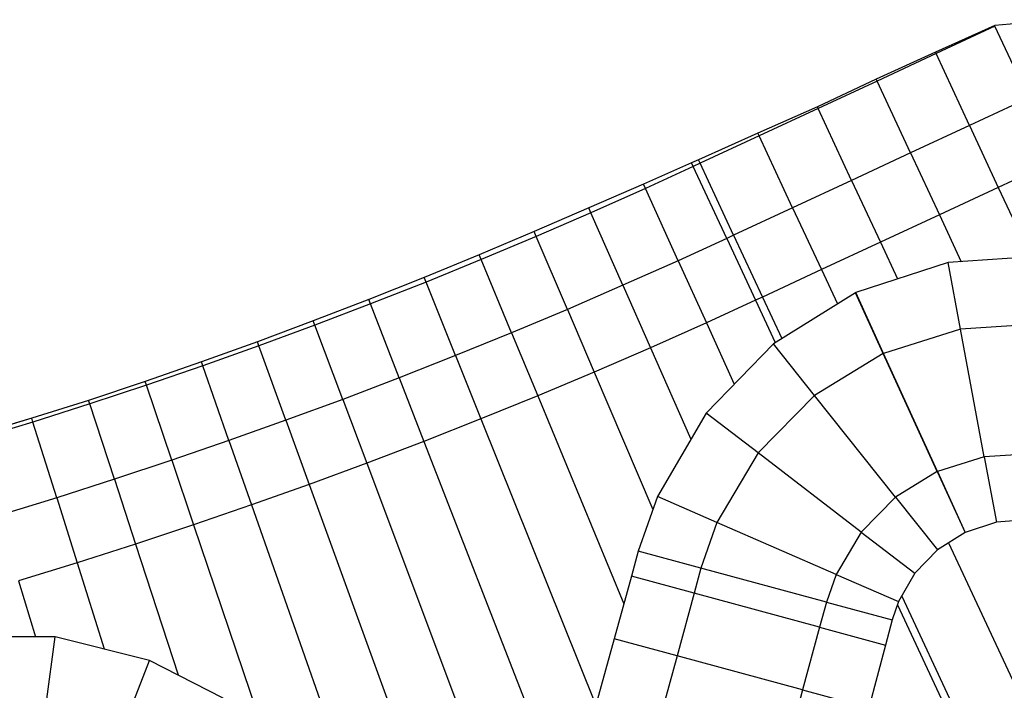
# Model space of a CAD drawing. Extents: x 1075205 to 1080159, y 1572534 to 1573545.
# Tile 23 of 29: x 1078754 to 1079056, y 1572814 to 1573020. Entities that reach past the tile are written whole.
import ezdxf

# ---------------------------------------------------------------- set-up
doc = ezdxf.new("R2010")
doc.units = 0
doc.header["$MEASUREMENT"] = 0
doc.layers.add('Canal', color=8, linetype='Continuous')

msp = doc.modelspace()

# ---------------------------------------------------------------- linework, layer by layer
msp.add_lwpolyline([(1079074.65, 1573020.4), (1079053.44, 1573018.57), (1079035.19, 1573010.39), (1079017.01, 1573002.04), (1078998.91, 1572993.54), (1078980.63, 1572985.43), (1078962.35, 1572977.29), (1078960.25, 1572976.33), (1078945.45, 1572969.74), (1078928.65, 1572962.44), (1078911.82, 1572955.21), (1078894.96, 1572948.05), (1078878.03, 1572941.08), (1078861.01, 1572934.29), (1078843.93, 1572927.69), (1078826.76, 1572921.29), (1078809.53, 1572915.07), (1078792.23, 1572909.05), (1078774.86, 1572903.21), (1078757.38, 1572897.74), (1078739.84, 1572892.46)])
at = {"layer": 'Canal', "extrusion": (0.134423, -0.286237, -0.948683)}
for p, q in [((1079053.44, 1573018.57, 72.18), (1079035.19, 1573010.39, 72.06)), ((1079053.53, 1573018.38, 72.24), (1079035.4, 1573009.94, 72.22)), ((1079053.53, 1573018.38, 72.24), (1079053.44, 1573018.57, 72.18)), ((1079035.19, 1573010.39, 72.06), (1079017.01, 1573002.04, 72)), ((1079035.4, 1573009.94, 72.22), (1079017.26, 1573001.51, 72.2)), ((1079035.4, 1573009.94, 72.22), (1079035.19, 1573010.39, 72.06)), ((1079035.4, 1573009.94, 72.22), (1079035.19, 1573010.39, 72.06)), ((1079017.01, 1573002.04, 72), (1078998.91, 1572993.54, 72)), ((1079017.26, 1573001.51, 72.2), (1078999.13, 1572993.07, 72.17)), ((1079017.26, 1573001.51, 72.2), (1079017.01, 1573002.04, 72)), ((1079017.26, 1573001.51, 72.2), (1079017.01, 1573002.04, 72)), ((1078998.91, 1572993.54, 72), (1078980.63, 1572985.43, 71.86)), ((1078999.13, 1572993.07, 72.17), (1078981, 1572984.63, 72.15)), ((1078999.13, 1572993.07, 72.17), (1078998.91, 1572993.54, 72)), ((1078999.13, 1572993.07, 72.17), (1078998.91, 1572993.54, 72)), ((1078980.63, 1572985.43, 71.86), (1078962.35, 1572977.29, 71.72)), ((1078981, 1572984.63, 72.15), (1078962.87, 1572976.19, 72.13)), ((1078981, 1572984.63, 72.15), (1078980.63, 1572985.43, 71.86)), ((1078981, 1572984.63, 72.15), (1078980.63, 1572985.43, 71.86)), ((1078962.35, 1572977.29, 71.72), (1078960.25, 1572976.33, 71.71)), ((1078962.87, 1572976.19, 72.13), (1078962.35, 1572977.29, 71.72)), ((1078962.87, 1572976.19, 72.13), (1078962.35, 1572977.29, 71.72)), ((1078960.77, 1572975.21, 72.12), (1078960.25, 1572976.33, 71.71)), ((1078962.87, 1572976.19, 72.13), (1078960.77, 1572975.21, 72.12))]:
    msp.add_line(p, q, dxfattribs=at)
at = {"layer": 'Canal', "extrusion": (0.001055, 0.000490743, -0.999999)}
for p, q in [((1079053.53, 1573018.38, 72.24), (1079035.4, 1573009.94, 72.22)), ((1079063.82, 1572996.26, 72.24), (1079053.53, 1573018.38, 72.24)), ((1079035.4, 1573009.94, 72.22), (1079017.26, 1573001.51, 72.2)), ((1079045.69, 1572987.82, 72.22), (1079035.4, 1573009.94, 72.22)), ((1079045.69, 1572987.82, 72.22), (1079035.4, 1573009.94, 72.22)), ((1079017.26, 1573001.51, 72.2), (1078999.13, 1572993.07, 72.17)), ((1079027.56, 1572979.38, 72.2), (1079017.26, 1573001.51, 72.2)), ((1079027.56, 1572979.38, 72.2), (1079017.26, 1573001.51, 72.2)), ((1079063.82, 1572996.26, 72.24), (1079045.69, 1572987.82, 72.22)), ((1078999.13, 1572993.07, 72.17), (1078981, 1572984.63, 72.15)), ((1079009.43, 1572970.95, 72.17), (1078999.13, 1572993.07, 72.17)), ((1079009.43, 1572970.95, 72.17), (1078999.13, 1572993.07, 72.17)), ((1079045.69, 1572987.82, 72.22), (1079027.56, 1572979.38, 72.2)), ((1078981, 1572984.63, 72.15), (1078962.87, 1572976.19, 72.13)), ((1078991.29, 1572962.51, 72.15), (1078981, 1572984.63, 72.15)), ((1078991.29, 1572962.51, 72.15), (1078981, 1572984.63, 72.15)), ((1079027.56, 1572979.38, 72.2), (1079009.43, 1572970.95, 72.17)), ((1078962.87, 1572976.19, 72.13), (1078960.77, 1572975.21, 72.12)), ((1078971.06, 1572953.09, 72.12), (1078960.77, 1572975.21, 72.12)), ((1078973.16, 1572954.07, 72.13), (1078962.87, 1572976.19, 72.13)), ((1078973.16, 1572954.07, 72.13), (1078962.87, 1572976.19, 72.13)), ((1079009.43, 1572970.95, 72.17), (1078991.29, 1572962.51, 72.15)), ((1078991.29, 1572962.51, 72.15), (1078973.16, 1572954.07, 72.13)), ((1078973.16, 1572954.07, 72.13), (1078971.06, 1572953.09, 72.12))]:
    msp.add_line(p, q, dxfattribs=at)
at = {"layer": 'Canal', "extrusion": (0.029009, -0.065084, 0.997458)}
for p, q in [((1079063.82, 1572996.26, 72.24), (1079045.69, 1572987.82, 72.22)), ((1079045.69, 1572987.82, 72.22), (1079027.56, 1572979.38, 72.2)), ((1079045.69, 1572987.82, 72.22), (1079054.55, 1572968.78, 70.72)), ((1079045.69, 1572987.82, 72.22), (1079054.55, 1572968.78, 70.72)), ((1079027.56, 1572979.38, 72.2), (1079009.43, 1572970.95, 72.17)), ((1079027.56, 1572979.38, 72.2), (1079036.42, 1572960.34, 70.7)), ((1079027.56, 1572979.38, 72.2), (1079036.42, 1572960.34, 70.7)), ((1079072.68, 1572977.22, 70.74), (1079054.55, 1572968.78, 70.72)), ((1079009.43, 1572970.95, 72.17), (1078991.29, 1572962.51, 72.15)), ((1079009.43, 1572970.95, 72.17), (1079018.29, 1572951.91, 70.67)), ((1079009.43, 1572970.95, 72.17), (1079018.29, 1572951.91, 70.67)), ((1079054.55, 1572968.78, 70.72), (1079036.42, 1572960.34, 70.7)), ((1078991.29, 1572962.51, 72.15), (1078973.16, 1572954.07, 72.13)), ((1078991.29, 1572962.51, 72.15), (1079000.15, 1572943.47, 70.65)), ((1078991.29, 1572962.51, 72.15), (1079000.15, 1572943.47, 70.65)), ((1079036.42, 1572960.34, 70.7), (1079018.29, 1572951.91, 70.67)), ((1078973.16, 1572954.07, 72.13), (1078971.06, 1572953.09, 72.12)), ((1078971.06, 1572953.09, 72.12), (1078979.92, 1572934.05, 70.62)), ((1078973.16, 1572954.07, 72.13), (1078982.02, 1572935.03, 70.63)), ((1078973.16, 1572954.07, 72.13), (1078982.02, 1572935.03, 70.63)), ((1079018.29, 1572951.91, 70.67), (1079000.15, 1572943.47, 70.65)), ((1079000.15, 1572943.47, 70.65), (1078982.02, 1572935.03, 70.63)), ((1078982.02, 1572935.03, 70.63), (1078979.92, 1572934.05, 70.62))]:
    msp.add_line(p, q, dxfattribs=at)
at = {"layer": 'Canal', "extrusion": (-0.001055, -0.000490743, 0.999999)}
for p, q in [((1079072.68, 1572977.22, 70.74), (1079054.55, 1572968.78, 70.72)), ((1079054.55, 1572968.78, 70.72), (1079036.42, 1572960.34, 70.7)), ((1079054.55, 1572968.78, 70.72), (1079064.52, 1572947.36, 70.72)), ((1079054.55, 1572968.78, 70.72), (1079064.52, 1572947.36, 70.72)), ((1079036.42, 1572960.34, 70.7), (1079018.29, 1572951.91, 70.67)), ((1079036.42, 1572960.34, 70.7), (1079043.14, 1572945.9, 70.7)), ((1079036.42, 1572960.34, 70.7), (1079043.14, 1572945.9, 70.7)), ((1079018.29, 1572951.91, 70.67), (1079000.15, 1572943.47, 70.65)), ((1079018.29, 1572951.91, 70.67), (1079023.55, 1572940.59, 70.67)), ((1079018.29, 1572951.91, 70.67), (1079023.55, 1572940.59, 70.67)), ((1079000.15, 1572943.47, 70.65), (1078982.02, 1572935.03, 70.63)), ((1079000.15, 1572943.47, 70.65), (1079005.06, 1572932.93, 70.65)), ((1079000.15, 1572943.47, 70.65), (1079005.06, 1572932.93, 70.65)), ((1078982.02, 1572935.03, 70.63), (1078979.92, 1572934.05, 70.62)), ((1078982.02, 1572935.03, 70.63), (1078987.96, 1572922.27, 70.63)), ((1078982.02, 1572935.03, 70.63), (1078987.96, 1572922.27, 70.63)), ((1078979.92, 1572934.05, 70.62), (1078985.98, 1572921.03, 70.62)), ((1079039.26, 1572859.43, 70.65), (1079088.42, 1572753.8, 70.65)), ((1079039.26, 1572859.43, 70.65), (1079088.42, 1572753.8, 70.65)), ((1079024.84, 1572843.03, 70.63), (1079070.29, 1572745.36, 70.63)), ((1079024.84, 1572843.03, 70.63), (1079070.29, 1572745.36, 70.63)), ((1079023.53, 1572840.34, 70.62), (1079068.19, 1572744.39, 70.62))]:
    msp.add_line(p, q, dxfattribs=at)
at = {"layer": 'Canal'}
for p, q in [((1078960.25, 1572976.33, 71.71), (1078945.45, 1572969.74, 71.63)), ((1078960.77, 1572975.21, 72.12), (1078946.04, 1572968.45, 72.1)), ((1078960.77, 1572975.21, 72.12), (1078946.04, 1572968.45, 72.1)), ((1078960.77, 1572975.21, 72.12), (1078960.25, 1572976.33, 71.71)), ((1078971.06, 1572953.09, 72.12), (1078960.77, 1572975.21, 72.12)), ((1078945.45, 1572969.74, 71.63), (1078928.65, 1572962.44, 71.54)), ((1078946.04, 1572968.45, 72.1), (1078929.3, 1572960.97, 72.08)), ((1078946.04, 1572968.45, 72.1), (1078929.3, 1572960.97, 72.08)), ((1078946.04, 1572968.45, 72.1), (1078945.45, 1572969.74, 71.63)), ((1078946.04, 1572968.45, 72.1), (1078945.45, 1572969.74, 71.63)), ((1078956.11, 1572946.22, 72.1), (1078946.04, 1572968.45, 72.1)), ((1078956.11, 1572946.22, 72.1), (1078946.04, 1572968.45, 72.1)), ((1078928.65, 1572962.44, 71.54), (1078911.82, 1572955.21, 71.5)), ((1078929.3, 1572960.97, 72.08), (1078928.65, 1572962.44, 71.54)), ((1078929.3, 1572960.97, 72.08), (1078928.65, 1572962.44, 71.54)), ((1078929.3, 1572960.97, 72.08), (1078912.48, 1572953.68, 72.06)), ((1078929.3, 1572960.97, 72.08), (1078912.48, 1572953.68, 72.06)), ((1078939.13, 1572938.64, 72.08), (1078929.3, 1572960.97, 72.08)), ((1078939.13, 1572938.64, 72.08), (1078929.3, 1572960.97, 72.08)), ((1078911.82, 1572955.21, 71.5), (1078894.96, 1572948.05, 71.5)), ((1078912.48, 1572953.68, 72.06), (1078895.58, 1572946.57, 72.03)), ((1078912.48, 1572953.68, 72.06), (1078895.58, 1572946.57, 72.03)), ((1078912.48, 1572953.68, 72.06), (1078911.82, 1572955.21, 71.5)), ((1078912.48, 1572953.68, 72.06), (1078911.82, 1572955.21, 71.5)), ((1078922.06, 1572931.24, 72.06), (1078912.48, 1572953.68, 72.06)), ((1078922.06, 1572931.24, 72.06), (1078912.48, 1572953.68, 72.06)), ((1078971.06, 1572953.09, 72.12), (1078956.11, 1572946.22, 72.1)), ((1078971.06, 1572953.09, 72.12), (1078956.11, 1572946.22, 72.1)), ((1078971.06, 1572953.09, 72.12), (1078979.92, 1572934.05, 70.62)), ((1078894.96, 1572948.05, 71.5), (1078878.03, 1572941.08, 71.5)), ((1078895.58, 1572946.57, 72.03), (1078894.96, 1572948.05, 71.5)), ((1078895.58, 1572946.57, 72.03), (1078894.96, 1572948.05, 71.5)), ((1079068.92, 1572947.66, 70.73), (1079039.09, 1572945.62, 70.69)), ((1078895.58, 1572946.57, 72.03), (1078878.6, 1572939.65, 72.01)), ((1078895.58, 1572946.57, 72.03), (1078878.6, 1572939.65, 72.01)), ((1078904.91, 1572924.03, 72.03), (1078895.58, 1572946.57, 72.03)), ((1078904.91, 1572924.03, 72.03), (1078895.58, 1572946.57, 72.03)), ((1078956.11, 1572946.22, 72.1), (1078939.13, 1572938.64, 72.08)), ((1078956.11, 1572946.22, 72.1), (1078939.13, 1572938.64, 72.08)), ((1078956.11, 1572946.22, 72.1), (1078964.79, 1572927.1, 70.6)), ((1078956.11, 1572946.22, 72.1), (1078964.79, 1572927.1, 70.6)), ((1079039.09, 1572945.62, 70.69), (1079010.7, 1572936.43, 70.66)), ((1079042.89, 1572925.18, 69.21), (1079039.09, 1572945.62, 70.69)), ((1079042.89, 1572925.18, 69.21), (1079039.09, 1572945.62, 70.69)), ((1078878.03, 1572941.08, 71.5), (1078861.01, 1572934.29, 71.5)), ((1078878.6, 1572939.65, 72.01), (1078878.03, 1572941.08, 71.5)), ((1078878.6, 1572939.65, 72.01), (1078878.03, 1572941.08, 71.5)), ((1078878.6, 1572939.65, 72.01), (1078861.54, 1572932.93, 71.99)), ((1078878.6, 1572939.65, 72.01), (1078861.54, 1572932.93, 71.99)), ((1078887.68, 1572917.01, 72.01), (1078878.6, 1572939.65, 72.01)), ((1078887.68, 1572917.01, 72.01), (1078878.6, 1572939.65, 72.01)), ((1078939.13, 1572938.64, 72.08), (1078922.06, 1572931.24, 72.06)), ((1078939.13, 1572938.64, 72.08), (1078922.06, 1572931.24, 72.06)), ((1078939.13, 1572938.64, 72.08), (1078947.59, 1572919.41, 70.58)), ((1078939.13, 1572938.64, 72.08), (1078947.59, 1572919.41, 70.58)), ((1079010.6, 1572936.38, 70.66), (1078985.41, 1572920.67, 70.62)), ((1079010.7, 1572936.43, 70.66), (1079010.6, 1572936.38, 70.66)), ((1079019.15, 1572917.68, 69.19), (1079010.6, 1572936.38, 70.66)), ((1079019.15, 1572917.68, 69.19), (1079010.6, 1572936.38, 70.66)), ((1079019.23, 1572917.71, 69.19), (1079010.7, 1572936.43, 70.66)), ((1079019.23, 1572917.71, 69.19), (1079010.7, 1572936.43, 70.66)), ((1078861.01, 1572934.29, 71.5), (1078843.93, 1572927.69, 71.5)), ((1078861.54, 1572932.93, 71.99), (1078844.42, 1572926.39, 71.96)), ((1078861.54, 1572932.93, 71.99), (1078844.42, 1572926.39, 71.96)), ((1078861.54, 1572932.93, 71.99), (1078861.01, 1572934.29, 71.5)), ((1078861.54, 1572932.93, 71.99), (1078861.01, 1572934.29, 71.5)), ((1078870.37, 1572910.18, 71.99), (1078861.54, 1572932.93, 71.99)), ((1078870.37, 1572910.18, 71.99), (1078861.54, 1572932.93, 71.99)), ((1078979.92, 1572934.05, 70.62), (1078964.79, 1572927.1, 70.6)), ((1078979.92, 1572934.05, 70.62), (1078964.79, 1572927.1, 70.6)), ((1078979.92, 1572934.05, 70.62), (1078985.98, 1572921.03, 70.62)), ((1078922.06, 1572931.24, 72.06), (1078904.91, 1572924.03, 72.03)), ((1078922.06, 1572931.24, 72.06), (1078904.91, 1572924.03, 72.03)), ((1078922.06, 1572931.24, 72.06), (1078930.3, 1572911.92, 70.56)), ((1078922.06, 1572931.24, 72.06), (1078930.3, 1572911.92, 70.56)), ((1078843.93, 1572927.69, 71.5), (1078826.76, 1572921.29, 71.5)), ((1078844.42, 1572926.39, 71.96), (1078827.22, 1572920.04, 71.94)), ((1078844.42, 1572926.39, 71.96), (1078827.22, 1572920.04, 71.94)), ((1078844.42, 1572926.39, 71.96), (1078843.93, 1572927.69, 71.5)), ((1078844.42, 1572926.39, 71.96), (1078843.93, 1572927.69, 71.5)), ((1078852.99, 1572903.55, 71.96), (1078844.42, 1572926.39, 71.96)), ((1078852.99, 1572903.55, 71.96), (1078844.42, 1572926.39, 71.96)), ((1078964.79, 1572927.1, 70.6), (1078947.59, 1572919.41, 70.58)), ((1078964.79, 1572927.1, 70.6), (1078947.59, 1572919.41, 70.58)), ((1078964.79, 1572927.1, 70.6), (1078973.34, 1572908.24, 70.6)), ((1078964.79, 1572927.1, 70.6), (1078973.34, 1572908.24, 70.6)), ((1079067.66, 1572926.72, 69.23), (1079042.89, 1572925.18, 69.21)), ((1079067.66, 1572926.72, 69.23), (1079042.89, 1572925.18, 69.21)), ((1078904.91, 1572924.03, 72.03), (1078887.68, 1572917.01, 72.01)), ((1078904.91, 1572924.03, 72.03), (1078887.68, 1572917.01, 72.01)), ((1078904.91, 1572924.03, 72.03), (1078912.94, 1572904.62, 70.53)), ((1078904.91, 1572924.03, 72.03), (1078912.94, 1572904.62, 70.53)), ((1079042.89, 1572925.18, 69.21), (1079019.23, 1572917.71, 69.19)), ((1079042.89, 1572925.18, 69.21), (1079019.23, 1572917.71, 69.19)), ((1079050.21, 1572885.86, 69.21), (1079042.89, 1572925.18, 69.21)), ((1079050.21, 1572885.86, 69.21), (1079042.89, 1572925.18, 69.21)), ((1078826.76, 1572921.29, 71.5), (1078809.53, 1572915.07, 71.5)), ((1078827.22, 1572920.04, 71.94), (1078809.95, 1572913.89, 71.92)), ((1078827.22, 1572920.04, 71.94), (1078809.95, 1572913.89, 71.92)), ((1078827.22, 1572920.04, 71.94), (1078826.76, 1572921.29, 71.5)), ((1078827.22, 1572920.04, 71.94), (1078826.76, 1572921.29, 71.5)), ((1078835.54, 1572897.1, 71.94), (1078827.22, 1572920.04, 71.94)), ((1078835.54, 1572897.1, 71.94), (1078827.22, 1572920.04, 71.94)), ((1078985.41, 1572920.67, 70.62), (1078964.7, 1572899.33, 70.59)), ((1078998.07, 1572904.75, 69.17), (1078985.41, 1572920.67, 70.62)), ((1078998.07, 1572904.75, 69.17), (1078985.41, 1572920.67, 70.62)), ((1078887.68, 1572917.01, 72.01), (1078870.37, 1572910.18, 71.99)), ((1078887.68, 1572917.01, 72.01), (1078870.37, 1572910.18, 71.99)), ((1078887.68, 1572917.01, 72.01), (1078895.49, 1572897.51, 70.51)), ((1078887.68, 1572917.01, 72.01), (1078895.49, 1572897.51, 70.51)), ((1078947.59, 1572919.41, 70.58), (1078930.3, 1572911.92, 70.56)), ((1078947.59, 1572919.41, 70.58), (1078930.3, 1572911.92, 70.56)), ((1078947.59, 1572919.41, 70.58), (1078959.98, 1572891.25, 70.58)), ((1078947.59, 1572919.41, 70.58), (1078959.98, 1572891.25, 70.58)), ((1079019.15, 1572917.68, 69.19), (1078998.07, 1572904.75, 69.17)), ((1079019.15, 1572917.68, 69.19), (1078998.07, 1572904.75, 69.17)), ((1079019.23, 1572917.71, 69.19), (1079019.15, 1572917.68, 69.19)), ((1079019.23, 1572917.71, 69.19), (1079019.15, 1572917.68, 69.19)), ((1079035.77, 1572881.3, 69.19), (1079019.15, 1572917.68, 69.19)), ((1079035.77, 1572881.3, 69.19), (1079019.15, 1572917.68, 69.19)), ((1079035.82, 1572881.32, 69.19), (1079019.23, 1572917.71, 69.19)), ((1079035.82, 1572881.32, 69.19), (1079019.23, 1572917.71, 69.19)), ((1078809.53, 1572915.07, 71.5), (1078792.23, 1572909.05, 71.5)), ((1078809.95, 1572913.89, 71.92), (1078792.61, 1572907.92, 71.89)), ((1078809.95, 1572913.89, 71.92), (1078792.61, 1572907.92, 71.89)), ((1078809.95, 1572913.89, 71.92), (1078809.53, 1572915.07, 71.5)), ((1078809.95, 1572913.89, 71.92), (1078809.53, 1572915.07, 71.5)), ((1078818.01, 1572890.86, 71.92), (1078809.95, 1572913.89, 71.92)), ((1078818.01, 1572890.86, 71.92), (1078809.95, 1572913.89, 71.92)), ((1078930.3, 1572911.92, 70.56), (1078912.94, 1572904.62, 70.53)), ((1078930.3, 1572911.92, 70.56), (1078912.94, 1572904.62, 70.53)), ((1078930.3, 1572911.92, 70.56), (1078948.34, 1572869.69, 70.56)), ((1078930.3, 1572911.92, 70.56), (1078948.34, 1572869.69, 70.56)), ((1078792.23, 1572909.05, 71.5), (1078774.86, 1572903.21, 71.5)), ((1078792.61, 1572907.92, 71.89), (1078775.21, 1572902.15, 71.87)), ((1078792.61, 1572907.92, 71.89), (1078775.21, 1572902.15, 71.87)), ((1078792.61, 1572907.92, 71.89), (1078792.23, 1572909.05, 71.5)), ((1078792.61, 1572907.92, 71.89), (1078792.23, 1572909.05, 71.5)), ((1078800.42, 1572884.81, 71.89), (1078792.61, 1572907.92, 71.89)), ((1078800.42, 1572884.81, 71.89), (1078792.61, 1572907.92, 71.89)), ((1078870.37, 1572910.18, 71.99), (1078852.99, 1572903.55, 71.96)), ((1078870.37, 1572910.18, 71.99), (1078852.99, 1572903.55, 71.96)), ((1078870.37, 1572910.18, 71.99), (1078877.97, 1572890.6, 70.49)), ((1078870.37, 1572910.18, 71.99), (1078877.97, 1572890.6, 70.49)), ((1078912.94, 1572904.62, 70.53), (1078895.49, 1572897.51, 70.51)), ((1078912.94, 1572904.62, 70.53), (1078895.49, 1572897.51, 70.51)), ((1078912.94, 1572904.62, 70.53), (1078939.41, 1572840.65, 70.53)), ((1078912.94, 1572904.62, 70.53), (1078939.41, 1572840.65, 70.53)), ((1078998.07, 1572904.75, 69.17), (1078980.67, 1572887.06, 69.15)), ((1078998.07, 1572904.75, 69.17), (1078980.67, 1572887.06, 69.15)), ((1079022.96, 1572873.44, 69.17), (1078998.07, 1572904.75, 69.17)), ((1079022.96, 1572873.44, 69.17), (1078998.07, 1572904.75, 69.17)), ((1078774.86, 1572903.21, 71.5), (1078757.38, 1572897.74, 71.44)), ((1078775.21, 1572902.15, 71.87), (1078757.74, 1572896.58, 71.85)), ((1078775.21, 1572902.15, 71.87), (1078757.74, 1572896.58, 71.85)), ((1078775.21, 1572902.15, 71.87), (1078774.86, 1572903.21, 71.5)), ((1078775.21, 1572902.15, 71.87), (1078774.86, 1572903.21, 71.5)), ((1078782.76, 1572878.95, 71.87), (1078775.21, 1572902.15, 71.87)), ((1078782.76, 1572878.95, 71.87), (1078775.21, 1572902.15, 71.87)), ((1078852.99, 1572903.55, 71.96), (1078835.54, 1572897.1, 71.94)), ((1078852.99, 1572903.55, 71.96), (1078835.54, 1572897.1, 71.94)), ((1078852.99, 1572903.55, 71.96), (1078860.37, 1572883.88, 70.46)), ((1078852.99, 1572903.55, 71.96), (1078860.37, 1572883.88, 70.46)), ((1078964.7, 1572899.33, 70.59), (1078949.73, 1572873.68, 70.56)), ((1078980.67, 1572887.06, 69.15), (1078964.7, 1572899.33, 70.59)), ((1078980.67, 1572887.06, 69.15), (1078964.7, 1572899.33, 70.59)), ((1078757.38, 1572897.74, 71.44), (1078739.84, 1572892.46, 71.39)), ((1078757.74, 1572896.58, 71.85), (1078740.22, 1572891.19, 71.83)), ((1078757.74, 1572896.58, 71.85), (1078740.22, 1572891.19, 71.83)), ((1078757.74, 1572896.58, 71.85), (1078757.38, 1572897.74, 71.44)), ((1078757.74, 1572896.58, 71.85), (1078757.38, 1572897.74, 71.44)), ((1078765.04, 1572873.29, 71.85), (1078757.74, 1572896.58, 71.85)), ((1078765.04, 1572873.29, 71.85), (1078757.74, 1572896.58, 71.85)), ((1078835.54, 1572897.1, 71.94), (1078818.01, 1572890.86, 71.92)), ((1078835.54, 1572897.1, 71.94), (1078818.01, 1572890.86, 71.92)), ((1078835.54, 1572897.1, 71.94), (1078842.7, 1572877.36, 70.44)), ((1078835.54, 1572897.1, 71.94), (1078842.7, 1572877.36, 70.44)), ((1078895.49, 1572897.51, 70.51), (1078877.97, 1572890.6, 70.49)), ((1078895.49, 1572897.51, 70.51), (1078877.97, 1572890.6, 70.49)), ((1078895.49, 1572897.51, 70.51), (1078930.82, 1572809.39, 70.51)), ((1078895.49, 1572897.51, 70.51), (1078930.82, 1572809.39, 70.51)), ((1078818.01, 1572890.86, 71.92), (1078800.42, 1572884.81, 71.89)), ((1078818.01, 1572890.86, 71.92), (1078800.42, 1572884.81, 71.89)), ((1078818.01, 1572890.86, 71.92), (1078824.95, 1572871.04, 70.42)), ((1078818.01, 1572890.86, 71.92), (1078824.95, 1572871.04, 70.42)), ((1078877.97, 1572890.6, 70.49), (1078860.37, 1572883.88, 70.46)), ((1078877.97, 1572890.6, 70.49), (1078860.37, 1572883.88, 70.46)), ((1078877.97, 1572890.6, 70.49), (1078918.89, 1572785.15, 70.49)), ((1078877.97, 1572890.6, 70.49), (1078918.89, 1572785.15, 70.49)), ((1078980.67, 1572887.06, 69.15), (1078968.05, 1572865.68, 69.13)), ((1078980.67, 1572887.06, 69.15), (1078968.05, 1572865.68, 69.13)), ((1079012.38, 1572862.68, 69.15), (1078980.67, 1572887.06, 69.15)), ((1079012.38, 1572862.68, 69.15), (1078980.67, 1572887.06, 69.15)), ((1079065.26, 1572886.79, 69.23), (1079050.21, 1572885.86, 69.21)), ((1079065.26, 1572886.79, 69.23), (1079050.21, 1572885.86, 69.21)), ((1078800.42, 1572884.81, 71.89), (1078782.76, 1572878.95, 71.87)), ((1078800.42, 1572884.81, 71.89), (1078782.76, 1572878.95, 71.87)), ((1078800.42, 1572884.81, 71.89), (1078807.14, 1572864.91, 70.39)), ((1078800.42, 1572884.81, 71.89), (1078807.14, 1572864.91, 70.39)), ((1078860.37, 1572883.88, 70.46), (1078842.7, 1572877.36, 70.44)), ((1078860.37, 1572883.88, 70.46), (1078842.7, 1572877.36, 70.44)), ((1078860.37, 1572883.88, 70.46), (1078901.65, 1572773.91, 70.46)), ((1078860.37, 1572883.88, 70.46), (1078901.65, 1572773.91, 70.46)), ((1079050.21, 1572885.86, 69.21), (1079035.82, 1572881.32, 69.19)), ((1079050.21, 1572885.86, 69.21), (1079035.82, 1572881.32, 69.19)), ((1079050.21, 1572885.86, 69.21), (1079053.95, 1572865.75, 70.67)), ((1079050.21, 1572885.86, 69.21), (1079053.95, 1572865.75, 70.67)), ((1079035.77, 1572881.3, 69.19), (1079022.96, 1572873.44, 69.17)), ((1079035.77, 1572881.3, 69.19), (1079022.96, 1572873.44, 69.17)), ((1079035.82, 1572881.32, 69.19), (1079035.77, 1572881.3, 69.19)), ((1079035.82, 1572881.32, 69.19), (1079035.77, 1572881.3, 69.19)), ((1079035.77, 1572881.3, 69.19), (1079044.32, 1572862.6, 70.66)), ((1079035.77, 1572881.3, 69.19), (1079044.32, 1572862.6, 70.66)), ((1079035.82, 1572881.32, 69.19), (1079044.35, 1572862.61, 70.66)), ((1079035.82, 1572881.32, 69.19), (1079044.35, 1572862.61, 70.66)), ((1078782.76, 1572878.95, 71.87), (1078765.04, 1572873.29, 71.85)), ((1078782.76, 1572878.95, 71.87), (1078765.04, 1572873.29, 71.85)), ((1078782.76, 1572878.95, 71.87), (1078789.26, 1572858.98, 70.37)), ((1078782.76, 1572878.95, 71.87), (1078789.26, 1572858.98, 70.37)), ((1078842.7, 1572877.36, 70.44), (1078824.95, 1572871.04, 70.42)), ((1078842.7, 1572877.36, 70.44), (1078824.95, 1572871.04, 70.42)), ((1078842.7, 1572877.36, 70.44), (1078880.58, 1572772.91, 70.44)), ((1078842.7, 1572877.36, 70.44), (1078880.58, 1572772.91, 70.44)), ((1078765.04, 1572873.29, 71.85), (1078747.25, 1572867.83, 71.83)), ((1078765.04, 1572873.29, 71.85), (1078747.25, 1572867.83, 71.83)), ((1078765.04, 1572873.29, 71.85), (1078771.31, 1572853.25, 70.35)), ((1078765.04, 1572873.29, 71.85), (1078771.31, 1572853.25, 70.35)), ((1078949.73, 1572873.68, 70.56), (1078943.86, 1572856.84, 70.55)), ((1078968.05, 1572865.68, 69.13), (1078949.73, 1572873.68, 70.56)), ((1078968.05, 1572865.68, 69.13), (1078949.73, 1572873.68, 70.56)), ((1079022.96, 1572873.44, 69.17), (1079012.38, 1572862.68, 69.15)), ((1079022.96, 1572873.44, 69.17), (1079012.38, 1572862.68, 69.15)), ((1079022.96, 1572873.44, 69.17), (1079035.82, 1572857.27, 70.65)), ((1079022.96, 1572873.44, 69.17), (1079035.82, 1572857.27, 70.65)), ((1078824.95, 1572871.04, 70.42), (1078807.14, 1572864.91, 70.39)), ((1078824.95, 1572871.04, 70.42), (1078807.14, 1572864.91, 70.39)), ((1078824.95, 1572871.04, 70.42), (1078854.65, 1572786.25, 70.42)), ((1078824.95, 1572871.04, 70.42), (1078854.65, 1572786.25, 70.42)), ((1078968.05, 1572865.68, 69.13), (1078963.1, 1572851.62, 69.12)), ((1078968.05, 1572865.68, 69.13), (1078963.1, 1572851.62, 69.12)), ((1079004.71, 1572849.69, 69.13), (1078968.05, 1572865.68, 69.13)), ((1079004.71, 1572849.69, 69.13), (1078968.05, 1572865.68, 69.13)), ((1079053.95, 1572865.75, 70.67), (1079044.35, 1572862.61, 70.66)), ((1079064.04, 1572866.48, 70.68), (1079053.95, 1572865.75, 70.67)), ((1078807.14, 1572864.91, 70.39), (1078789.26, 1572858.98, 70.37)), ((1078807.14, 1572864.91, 70.39), (1078789.26, 1572858.98, 70.37)), ((1078807.14, 1572864.91, 70.39), (1078827.7, 1572804.03, 70.39)), ((1078807.14, 1572864.91, 70.39), (1078827.7, 1572804.03, 70.39)), ((1079012.38, 1572862.68, 69.15), (1079004.71, 1572849.69, 69.13)), ((1079012.38, 1572862.68, 69.15), (1079004.71, 1572849.69, 69.13)), ((1079012.38, 1572862.68, 69.15), (1079028.85, 1572850.03, 70.64)), ((1079012.38, 1572862.68, 69.15), (1079028.85, 1572850.03, 70.64)), ((1079044.32, 1572862.6, 70.66), (1079035.82, 1572857.27, 70.65)), ((1079044.35, 1572862.61, 70.66), (1079044.32, 1572862.6, 70.66)), ((1078789.26, 1572858.98, 70.37), (1078771.31, 1572853.25, 70.35)), ((1078789.26, 1572858.98, 70.37), (1078771.31, 1572853.25, 70.35)), ((1078789.26, 1572858.98, 70.37), (1078802.36, 1572818.72, 70.37)), ((1078789.26, 1572858.98, 70.37), (1078802.36, 1572818.72, 70.37)), ((1078963.1, 1572851.62, 69.12), (1078943.86, 1572856.84, 70.55)), ((1079035.82, 1572857.27, 70.65), (1079028.85, 1572850.03, 70.64)), ((1078771.31, 1572853.25, 70.35), (1078753.31, 1572847.72, 70.33)), ((1078771.31, 1572853.25, 70.35), (1078753.31, 1572847.72, 70.33)), ((1078771.31, 1572853.25, 70.35), (1078779.62, 1572826.73, 70.35)), ((1078771.31, 1572853.25, 70.35), (1078779.62, 1572826.73, 70.35)), ((1079001.71, 1572841.14, 69.12), (1078963.1, 1572851.62, 69.12)), ((1079028.85, 1572850.03, 70.64), (1079023.87, 1572841.34, 70.63)), ((1078753.31, 1572847.72, 70.33), (1078758.49, 1572830.51, 70.33)), ((1078753.31, 1572847.72, 70.33), (1078758.49, 1572830.51, 70.33)), ((1079004.71, 1572849.69, 69.13), (1079001.71, 1572841.14, 69.12)), ((1079004.71, 1572849.69, 69.13), (1079001.71, 1572841.14, 69.12)), ((1079004.71, 1572849.69, 69.13), (1079023.87, 1572841.34, 70.63)), ((1079004.71, 1572849.69, 69.13), (1079023.87, 1572841.34, 70.63)), ((1079001.71, 1572841.14, 69.12), (1079021.96, 1572835.65, 70.62)), ((1079023.87, 1572841.34, 70.63), (1079021.96, 1572835.65, 70.62)), ((1079023.53, 1572840.34, 70.62), (1079068.19, 1572744.39, 70.62)), ((1078764.56, 1572830.51, 70.33), (1078734.66, 1572830.52, 70.3)), ((1078761.84, 1572809.71, 68.83), (1078764.56, 1572830.51, 70.33)), ((1078761.84, 1572809.71, 68.83), (1078764.56, 1572830.51, 70.33)), ((1078793.6, 1572823.21, 70.36), (1078764.56, 1572830.51, 70.33)), ((1078785.87, 1572803.53, 68.85), (1078793.6, 1572823.21, 70.36)), ((1078785.87, 1572803.53, 68.85), (1078793.6, 1572823.21, 70.36)), ((1078816.21, 1572811.62, 70.39), (1078793.6, 1572823.21, 70.36))]:
    msp.add_line(p, q, dxfattribs=at)
at = {"layer": 'Canal', "extrusion": (0.068515, -0.019561, 0.997458)}
for p, q in [((1078943.86, 1572856.84, 70.55), (1078941.74, 1572849.12, 70.54)), ((1078963.1, 1572851.62, 69.12), (1078943.86, 1572856.84, 70.55)), ((1078963.1, 1572851.62, 69.12), (1078961.01, 1572843.9, 69.11)), ((1078941.74, 1572849.12, 70.54), (1078936.45, 1572829.84, 70.53)), ((1078961.01, 1572843.9, 69.11), (1078941.74, 1572849.12, 70.54)), ((1078961.01, 1572843.9, 69.11), (1078941.74, 1572849.12, 70.54)), ((1078961.01, 1572843.9, 69.11), (1078955.77, 1572824.59, 69.1)), ((1078936.45, 1572829.84, 70.53), (1078931.14, 1572810.55, 70.51)), ((1078955.77, 1572824.59, 69.1), (1078936.45, 1572829.84, 70.53)), ((1078955.77, 1572824.59, 69.1), (1078936.45, 1572829.84, 70.53)), ((1078955.77, 1572824.59, 69.1), (1078950.53, 1572805.29, 69.08))]:
    msp.add_line(p, q, dxfattribs=at)
at = {"layer": 'Canal', "extrusion": (-0.000245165, -0.0009034, 1)}
for p, q in [((1078963.1, 1572851.62, 69.12), (1078961.01, 1572843.9, 69.11)), ((1079001.71, 1572841.14, 69.12), (1078963.1, 1572851.62, 69.12)), ((1078961.01, 1572843.9, 69.11), (1078955.77, 1572824.59, 69.1)), ((1078999.61, 1572833.42, 69.11), (1078961.01, 1572843.9, 69.11)), ((1078999.61, 1572833.42, 69.11), (1078961.01, 1572843.9, 69.11)), ((1079001.71, 1572841.14, 69.12), (1078999.61, 1572833.42, 69.11)), ((1078999.61, 1572833.42, 69.11), (1078994.37, 1572814.12, 69.1)), ((1078955.77, 1572824.59, 69.1), (1078950.53, 1572805.29, 69.08)), ((1078994.37, 1572814.12, 69.1), (1078955.77, 1572824.59, 69.1)), ((1078994.37, 1572814.12, 69.1), (1078955.77, 1572824.59, 69.1)), ((1078994.37, 1572814.12, 69.1), (1078989.14, 1572794.82, 69.08))]:
    msp.add_line(p, q, dxfattribs=at)
at = {"layer": 'Canal', "extrusion": (0.069005, -0.017759, -0.997458)}
for p, q in [((1079001.71, 1572841.14, 69.12), (1078999.61, 1572833.42, 69.11)), ((1079001.71, 1572841.14, 69.12), (1079021.96, 1572835.65, 70.62)), ((1079021.96, 1572835.65, 70.62), (1079019.89, 1572827.92, 70.62)), ((1078999.61, 1572833.42, 69.11), (1078994.37, 1572814.12, 69.1)), ((1078999.61, 1572833.42, 69.11), (1079019.89, 1572827.92, 70.62)), ((1078999.61, 1572833.42, 69.11), (1079019.89, 1572827.92, 70.62)), ((1079019.89, 1572827.92, 70.62), (1079014.7, 1572808.6, 70.6)), ((1078994.37, 1572814.12, 69.1), (1078989.14, 1572794.82, 69.08)), ((1078994.37, 1572814.12, 69.1), (1079014.7, 1572808.6, 70.6)), ((1078994.37, 1572814.12, 69.1), (1079014.7, 1572808.6, 70.6))]:
    msp.add_line(p, q, dxfattribs=at)

doc.saveas('drawing.dxf')
